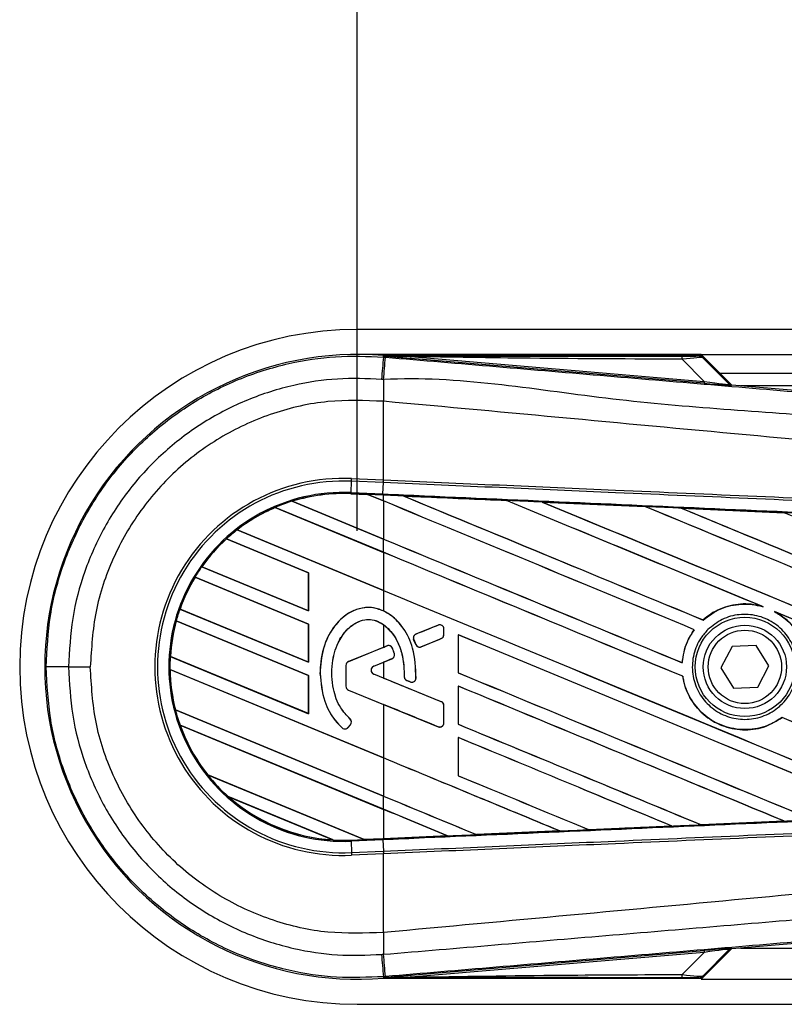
# Model space of a CAD drawing. Header units: millimetres. Extents: x 0 to 420, y 0 to 297.
# Tile 5 of 17: x 56 to 67, y 229 to 243. Entities that reach past the tile are written whole.
import ezdxf

# ---------------------------------------------------------------- set-up
doc = ezdxf.new("R2010")
doc.units = ezdxf.units.MM
doc.layers.add('QUOTE', color=174, linetype='Continuous')
doc.styles.add('SLDTEXTSTYLE3', font='TXT', dxfattribs={"width": 0.75})
doc.dimstyles.new('SLDDIMSTYLE0', dxfattribs={"dimtxt": 3, "dimasz": 3, "dimexe": 0, "dimexo": 0.0625, "dimgap": 0.75, "dimtad": 1, "dimlfac": 5.437476, "dimrnd": 1e-09, "dimzin": 12, "dimdsep": 46, "dimtxsty": 'SLDTEXTSTYLE3', "dimsah": 1, "dimcen": 0.09, "dimadec": 0, "dimazin": 3, "dimtfac": 1, "dimtdec": 3, "dimtofl": 0, "dimtmove": 0, "dimatfit": 3, "dimfxl": 0, "dimfrac": 2, "dimtolj": 1, "dimtzin": 12, "dimarcsym": 0})

# ---------------------------------------------------------------- blocks, each defined once
blk = doc.blocks.new('_D')
at = {"layer": 'QUOTE'}
for p, q in [((61.103, 235.824), (61.103, 255.917)), ((208.23, 235.824), (208.23, 255.917)), ((208.23, 253.917), (61.103, 253.917))]:
    blk.add_line(p, q, dxfattribs=at)
for points in [[(61.103, 253.917), (64.103, 253.417), (64.103, 254.417)], [(208.23, 253.917), (205.23, 254.417), (205.23, 253.417)]]:
    blk.add_solid(points, dxfattribs=at)
at = {"layer": 'QUOTE', "insert": (131.342, 257.785), "char_height": 3, "attachment_point": 1, "style": 'SLDTEXTSTYLE3'}
blk.add_mtext('800', dxfattribs=at)

msp = doc.modelspace()

# ---------------------------------------------------------------- linework, layer by layer
at = {"color": 7, "linetype": 'Continuous', "lineweight": 25}
for p, q in [((208.2301, 238.7893), (61.1031, 238.7893)), ((66.1605, 238.4215), (61.1031, 238.4215)), ((61.4875, 238.3831), (61.4893, 238.4045)), ((61.4875, 238.3831), (61.5173, 238.3805)), ((61.4893, 238.4045), (61.4902, 238.4044)), ((61.4902, 238.4045), (61.4902, 238.4044)), ((61.499, 238.3956), (61.4902, 238.4045)), ((66.1521, 238.4045), (61.4902, 238.4045)), ((61.4991, 238.3947), (61.4902, 238.4044)), ((61.4991, 238.3947), (61.499, 238.3956)), ((61.8904, 238.3896), (61.888, 238.3617)), ((66.2039, 237.9978), (61.888, 238.3617)), ((61.8904, 238.3896), (66.2062, 238.0257)), ((66.6093, 237.9728), (66.1605, 238.4215)), ((66.1605, 238.4215), (203.1726, 238.4215)), ((66.5762, 237.9886), (66.1661, 238.3986)), ((66.1853, 238.3728), (66.5733, 237.9824)), ((66.2062, 238.0257), (65.8829, 238.3511)), ((66.4364, 238.1457), (202.8968, 238.1457)), ((66.2062, 238.0257), (66.2039, 237.9978)), ((66.5733, 237.9824), (66.5762, 237.9886)), ((66.6105, 237.9727), (66.6076, 237.9664)), ((66.6105, 237.9727), (77.5193, 237.0528)), ((81.333, 237.9618), (66.7398, 237.9618)), ((61.4872, 237.7329), (61.487, 237.7329)), ((61.4872, 236.575), (61.4872, 237.7329)), ((61.011, 236.389), (61.0183, 236.5563)), ((61.0183, 236.5563), (61.02, 236.5954)), ((61.4855, 236.5359), (61.0183, 236.5563)), ((61.02, 236.5954), (61.4872, 236.575)), ((61.4792, 236.3685), (61.4865, 236.5359)), ((61.4855, 236.5359), (61.4872, 236.575)), ((61.4865, 236.5359), (61.4855, 236.5359)), ((61.4882, 236.5749), (61.4872, 236.575)), ((61.0103, 236.3729), (61.0102, 236.3713)), ((61.0102, 236.3713), (61.2577, 236.3605)), ((61.0103, 236.3729), (61.011, 236.389)), ((61.0103, 236.3729), (61.2557, 236.3622)), ((61.2558, 236.3622), (61.0103, 236.3729)), ((61.0103, 236.3729), (61.0103, 236.3729)), ((61.011, 236.389), (61.4792, 236.3685)), ((61.4785, 236.3525), (61.2557, 236.3622)), ((61.4872, 236.2663), (61.2557, 236.3622)), ((61.2577, 236.3605), (61.2558, 236.3622)), ((61.2577, 236.3605), (61.4872, 236.2654)), ((61.4872, 236.3521), (61.4785, 236.3525)), ((61.4872, 236.2663), (61.4872, 236.3521)), ((61.7813, 236.3392), (61.7811, 236.3393)), ((61.7813, 236.3392), (61.7878, 236.3373)), ((60.1438, 236.261), (61.4872, 235.7046)), ((60.1439, 236.261), (60.1438, 236.261)), ((60.1473, 236.2604), (60.1439, 236.261)), ((61.4872, 235.7054), (60.1473, 236.2604)), ((61.4872, 236.2654), (61.4872, 235.7054)), ((63.2973, 236.2729), (63.2974, 236.2728)), ((63.2993, 236.2712), (63.2974, 236.2728)), ((63.8237, 236.2498), (65.3393, 236.1831)), ((63.8239, 236.2497), (63.8237, 236.2498)), ((63.8239, 236.2497), (63.8305, 236.2479)), ((65.3393, 236.1831), (65.3395, 236.183)), ((65.3415, 236.1814), (65.3395, 236.183)), ((59.8949, 236.1695), (59.8949, 236.1694)), ((61.4872, 235.5099), (59.8949, 236.1695)), ((59.8949, 236.1694), (59.8959, 236.1681)), ((59.8959, 236.1681), (61.4872, 235.509)), ((65.8681, 236.1598), (67.3819, 236.0929)), ((65.8685, 236.1597), (65.8681, 236.1598)), ((65.8685, 236.1597), (65.875, 236.1578)), ((67.3819, 236.0929), (67.3823, 236.0927)), ((67.3842, 236.0911), (67.3823, 236.0927)), ((59.3348, 235.8397), (61.4872, 234.9481)), ((59.3349, 235.8397), (59.3348, 235.8397)), ((59.3373, 235.8395), (59.3349, 235.8397)), ((61.4872, 234.949), (59.3373, 235.8395)), ((60.3854, 235.2098), (59.1798, 235.7092)), ((59.1798, 235.7092), (59.1808, 235.7079)), ((59.1798, 235.7092), (59.1798, 235.7092)), ((59.1808, 235.7079), (60.3837, 235.2096)), ((61.4872, 235.5099), (61.4872, 235.7046)), ((61.4872, 235.509), (61.4872, 234.949)), ((58.8164, 235.298), (60.3854, 234.6481)), ((58.8165, 235.298), (58.8164, 235.298)), ((58.8184, 235.298), (58.8165, 235.298)), ((60.3837, 234.6496), (58.8184, 235.298)), ((60.3854, 235.2098), (60.3837, 235.2096)), ((60.3837, 235.2096), (60.3837, 234.6496)), ((60.3854, 234.6481), (60.3854, 235.2098)), ((60.3854, 234.4534), (58.7161, 235.1449)), ((58.7161, 235.1449), (58.7161, 235.1448)), ((58.7161, 235.1448), (58.7172, 235.1435)), ((58.7172, 235.1435), (60.3837, 234.4532)), ((61.4872, 234.9481), (61.4872, 234.6472)), ((58.4937, 234.6752), (60.3854, 233.8917)), ((58.4938, 234.6752), (58.4937, 234.6752)), ((58.4955, 234.6754), (58.4938, 234.6752)), ((60.3837, 233.8932), (58.4955, 234.6754)), ((60.3837, 234.6496), (60.3854, 234.6481)), ((67.053, 234.7155), (67.0737, 234.7078)), ((67.2403, 234.6388), (67.2603, 234.6296)), ((60.3854, 233.697), (58.4395, 234.503)), ((58.4395, 234.503), (58.4396, 234.5029)), ((58.4396, 234.5029), (58.4408, 234.5016)), ((58.4408, 234.5016), (60.3837, 233.6968)), ((60.3854, 234.4534), (60.3837, 234.4532)), ((60.3837, 234.4532), (60.3837, 233.8932)), ((60.3854, 233.8917), (60.3854, 234.4534)), ((61.4872, 234.4465), (61.4872, 234.1109)), ((66.19, 234.5137), (66.1891, 234.515)), ((61.9653, 234.3052), (61.965, 234.306)), ((62.2931, 234.439), (61.9653, 234.3052)), ((62.2931, 234.439), (62.2928, 234.4398)), ((62.3764, 234.3831), (62.3772, 234.3831)), ((62.3764, 234.2962), (62.3764, 234.3831)), ((62.3772, 234.2962), (62.3772, 234.3831)), ((66.0584, 234.3714), (66.0605, 234.3714)), ((61.9326, 234.2254), (61.9319, 234.2251)), ((61.9636, 234.1512), (61.9319, 234.2251)), ((61.9326, 234.2254), (61.9644, 234.1515)), ((62.0428, 234.1194), (62.3388, 234.2402)), ((62.3388, 234.2402), (62.3391, 234.2395)), ((62.3764, 234.2962), (62.3772, 234.2962)), ((62.5891, 234.297), (62.5891, 233.7353)), ((62.5907, 234.2955), (62.5891, 234.297)), ((62.5907, 233.7355), (62.5907, 234.2955)), ((61.4872, 234.1109), (60.9739, 233.9013)), ((61.5405, 234.1318), (60.9742, 233.9006)), ((61.5405, 234.1318), (61.5402, 234.1325)), ((61.6192, 234.0988), (61.62, 234.0991)), ((61.6482, 234.0176), (61.649, 234.0178)), ((61.9644, 234.1515), (61.9636, 234.1512)), ((62.0428, 234.1194), (62.0431, 234.1186)), ((66.6158, 234.1234), (66.4506, 233.8104)), ((66.9694, 234.1368), (66.6158, 234.1234)), ((67.1579, 233.8372), (66.9694, 234.1368)), ((58.3537, 233.9776), (58.3521, 233.9774)), ((58.3521, 233.9774), (60.3854, 233.1352)), ((58.3521, 233.9774), (58.3521, 233.9774)), ((60.3837, 233.1368), (58.3537, 233.9776)), ((60.3837, 233.8932), (60.3854, 233.8917)), ((60.9742, 233.9006), (60.9739, 233.9013)), ((61.3457, 233.8348), (61.6133, 233.944)), ((61.346, 233.834), (61.4872, 233.8917)), ((61.4872, 233.8917), (61.4872, 233.6599)), ((61.6133, 233.944), (61.6136, 233.9433)), ((65.8827, 233.8845), (65.8812, 233.886)), ((56.8565, 233.8238), (57.1764, 233.8238)), ((58.3478, 233.7845), (58.3494, 233.783)), ((58.3478, 233.7845), (58.3478, 233.7845)), ((61.4872, 232.4841), (58.3478, 233.7845)), ((58.3494, 233.783), (61.4872, 232.4833)), ((60.5555, 233.7281), (60.5547, 233.7281)), ((60.9358, 233.8446), (60.9358, 233.5381)), ((60.9366, 233.8446), (60.9358, 233.8446)), ((60.9366, 233.8446), (60.9366, 233.5381)), ((61.3457, 233.8348), (61.346, 233.834)), ((62.5891, 233.7353), (62.5907, 233.7355)), ((66.4506, 233.8104), (66.639, 233.5108)), ((66.9927, 233.5242), (67.1579, 233.8372)), ((60.3854, 233.697), (60.3837, 233.6968)), ((60.3837, 233.6968), (60.3837, 233.1368)), ((60.3854, 233.1352), (60.3854, 233.697)), ((61.3457, 233.7169), (61.346, 233.7176)), ((62.3388, 233.3114), (61.3457, 233.7169)), ((61.4872, 233.6599), (61.346, 233.7176)), ((61.7931, 233.6813), (61.7923, 233.6813)), ((61.8302, 233.6256), (61.8299, 233.6248)), ((61.8302, 233.6256), (61.8825, 233.6037)), ((61.8825, 233.6037), (61.8822, 233.6029)), ((61.9663, 233.656), (61.9671, 233.6559)), ((65.8896, 233.6849), (65.8912, 233.6851)), ((60.9366, 233.5381), (60.9358, 233.5381)), ((60.9742, 233.4821), (60.9739, 233.4814)), ((60.9739, 233.4814), (61.4872, 233.2718)), ((60.9742, 233.4821), (62.2931, 232.9436)), ((62.5891, 233.5406), (62.5891, 232.9789)), ((62.5907, 233.5391), (62.5891, 233.5406)), ((62.5907, 232.9791), (62.5907, 233.5391)), ((66.639, 233.5108), (66.9927, 233.5242)), ((62.3388, 233.3114), (62.3391, 233.3121)), ((58.4291, 233.19), (58.4275, 233.1898)), ((58.4275, 233.1898), (61.4872, 231.9224)), ((58.4275, 233.1898), (58.4275, 233.1898)), ((61.4872, 231.9233), (58.4291, 233.19)), ((61.4872, 233.2718), (61.4872, 232.4841)), ((62.3764, 232.9996), (62.3764, 233.2554)), ((62.3764, 233.2554), (62.3772, 233.2554)), ((62.3772, 232.9996), (62.3772, 233.2554)), ((60.3837, 233.1368), (60.3854, 233.1352)), ((60.9959, 233.0573), (60.9964, 233.058)), ((62.3764, 232.9996), (62.3772, 232.9996)), ((67.3523, 233.0795), (67.3533, 233.0782)), ((58.4957, 232.9668), (58.4981, 232.965)), ((58.4957, 232.9668), (58.4957, 232.9668)), ((61.4872, 231.7277), (58.4957, 232.9668)), ((58.4981, 232.965), (61.4872, 231.7268)), ((60.8829, 232.9262), (60.8824, 232.9256)), ((60.9692, 232.9329), (61.0026, 232.973)), ((60.9692, 232.9329), (60.9698, 232.9324)), ((60.9698, 232.9324), (61.0032, 232.9725)), ((61.0026, 232.973), (61.0032, 232.9725)), ((62.2931, 232.9436), (62.2928, 232.9429)), ((62.5891, 232.9789), (62.5907, 232.9791)), ((62.5891, 232.7841), (62.5891, 232.2224)), ((62.5907, 232.7826), (62.5891, 232.7841)), ((62.5907, 232.2226), (62.5907, 232.7826)), ((61.4872, 232.4833), (61.4872, 231.9233)), ((58.9006, 232.2374), (61.2043, 231.2832)), ((58.9007, 232.2374), (58.9006, 232.2374)), ((58.9027, 232.2374), (58.9007, 232.2374)), ((61.2026, 231.2847), (58.9027, 232.2374)), ((62.5891, 232.2224), (62.5907, 232.2226)), ((60.75, 231.2766), (59.2032, 231.9173)), ((59.2032, 231.9173), (59.2034, 231.9173)), ((59.2034, 231.9173), (59.2096, 231.9138)), ((59.2096, 231.9138), (60.743, 231.2787)), ((61.4872, 231.7277), (61.4872, 231.9224)), ((61.4872, 231.7268), (61.4872, 231.2971)), ((67.381, 231.5547), (66.1593, 231.5007)), ((67.3754, 231.5561), (67.3806, 231.5548)), ((67.3806, 231.5548), (67.381, 231.5547)), ((62.8561, 231.3554), (64.0818, 231.4092)), ((64.082, 231.4092), (62.8562, 231.3554)), ((64.0765, 231.4106), (64.0818, 231.4092)), ((64.0818, 231.4092), (64.082, 231.4092)), ((64.5078, 231.428), (64.5062, 231.4295)), ((64.5079, 231.4279), (64.5078, 231.428)), ((65.732, 231.4818), (64.5079, 231.4279)), ((65.7264, 231.4832), (65.7317, 231.4819)), ((65.7317, 231.4819), (65.732, 231.4818)), ((66.1591, 231.5008), (66.1576, 231.5023)), ((66.1593, 231.5007), (66.1591, 231.5008)), ((60.743, 231.2787), (60.7499, 231.2767)), ((60.7499, 231.2767), (60.75, 231.2766)), ((61.0103, 231.2747), (61.2043, 231.2832)), ((61.0103, 231.2747), (61.011, 231.2586)), ((61.4792, 231.2791), (61.011, 231.2586)), ((61.011, 231.2586), (61.0183, 231.0913)), ((61.2026, 231.2847), (61.4872, 231.2971)), ((61.2042, 231.2832), (61.2026, 231.2847)), ((61.2042, 231.2832), (61.4785, 231.2952)), ((61.4785, 231.2951), (61.2043, 231.2832)), ((61.4872, 231.2955), (61.4785, 231.2951)), ((61.4785, 231.2952), (61.4785, 231.2951)), ((61.4792, 231.2791), (61.4865, 231.1117)), ((62.431, 231.3368), (61.4872, 231.2955)), ((62.4255, 231.3382), (62.4308, 231.3368)), ((62.4308, 231.3368), (62.431, 231.3368)), ((62.8561, 231.3554), (62.8546, 231.3569)), ((62.8562, 231.3554), (62.8561, 231.3554)), ((61.0183, 231.0913), (61.4855, 231.1117)), ((61.4855, 231.1117), (61.4865, 231.1117)), ((61.4855, 231.1117), (61.4872, 231.0727)), ((61.0183, 231.0913), (61.02, 231.0523)), ((61.4872, 231.0727), (61.02, 231.0523)), ((61.4872, 231.0727), (61.4882, 231.0727)), ((61.4872, 229.9148), (61.4872, 231.0727)), ((77.5193, 230.5948), (66.6105, 229.675)), ((61.4872, 229.9148), (61.487, 229.9147)), ((66.1605, 229.2261), (66.6093, 229.6748)), ((66.5733, 229.6653), (66.1853, 229.2748)), ((66.5762, 229.659), (66.5733, 229.6653)), ((66.6076, 229.6812), (66.6105, 229.675)), ((66.7398, 229.6859), (81.333, 229.6859)), ((61.888, 229.2859), (66.2039, 229.6498)), ((66.2062, 229.6219), (61.8904, 229.258)), ((65.8829, 229.2965), (66.2062, 229.6219)), ((66.1661, 229.249), (66.5762, 229.659)), ((66.2039, 229.6498), (66.2062, 229.6219)), ((61.5173, 229.2671), (61.4875, 229.2646)), ((61.4875, 229.2646), (61.4893, 229.2431)), ((61.4902, 229.2432), (61.4893, 229.2431)), ((61.4902, 229.2432), (61.4991, 229.2529)), ((61.499, 229.252), (61.4902, 229.2431)), ((61.4902, 229.2432), (61.4902, 229.2431)), ((61.4902, 229.2431), (66.1521, 229.2431)), ((61.499, 229.252), (61.4991, 229.2529)), ((61.888, 229.2859), (61.8904, 229.258)), ((66.1605, 229.2261), (203.1726, 229.2261)), ((61.1031, 228.8583), (208.2301, 228.8583))]:
    msp.add_line(p, q, dxfattribs=at)
at = {"color": 7, "linetype": 'Continuous', "lineweight": 25, "flags": 128}
for points in [[(61.8904, 238.3896), (61.6712, 238.393), (61.499, 238.3956)], [(61.4785, 236.3525), (61.4785, 236.3529), (61.4785, 236.3539), (61.4786, 236.3553), (61.4787, 236.3571), (61.4788, 236.3594), (61.4789, 236.362), (61.479, 236.3651), (61.4792, 236.3685)], [(61.499, 229.252), (61.7182, 229.2554), (61.8904, 229.258)]]:
    msp.add_lwpolyline(points, dxfattribs=at)
at = {"color": 7, "linetype": 'Continuous', "lineweight": 25}
for radius in [0.7313, 0.613, 0.5395]:
    msp.add_circle((66.8042, 233.8238), radius, dxfattribs=at)
for centre, radius, start, end in [((61.1031, 233.8238), 4.9655, 90, 270), ((61.1031, 233.8238), 4.5969, 85.18028, 274.81972), ((534.699, 198.2272), 474.9123, 175.149606, 175.189291), ((-98.001, 251.5757), 160.0632, 355.15357, 355.271316), ((65.6868, 238.3587), 0.1963, 357.77119, 11.51783), ((114.5879, 237.4091), 53.102, 179.30553, 179.65067), ((66.6123, 238.0214), 0.0552, 225.00164, 265.17864), ((60.899, 233.8238), 2.7742, 87.5, 272.5), ((60.899, 233.8238), 2.7351, 87.5, 272.5), ((60.899, 233.8238), 2.5676, 87.5, 272.5), ((60.899, 233.8238), 2.5515, 87.5, 107.21651), ((60.899, 233.8238), 2.5515, 87.5, 107.2149), ((60.899, 233.8238), 2.5499, 87.5, 107.14432), ((60.899, 233.8238), 2.5515, 107.21651, 113.17547), ((60.899, 233.8238), 2.5515, 113.17547, 127.80908), ((60.899, 233.8238), 2.5515, 113.17491, 127.80821), ((60.899, 233.8238), 2.5499, 113.16504, 127.76752), ((60.899, 233.8238), 2.5515, 127.80908, 132.36028), ((60.899, 233.8238), 2.5515, 132.36028, 144.70717), ((60.899, 233.8238), 2.5515, 132.36013, 144.70666), ((60.899, 233.8238), 2.5499, 132.36308, 144.68039), ((60.899, 233.8238), 2.5515, 144.70717, 148.81902), ((60.899, 233.8238), 2.5515, 148.81902, 160.50758), ((60.899, 233.8238), 2.5515, 148.81915, 160.50735), ((60.899, 233.8238), 2.5499, 148.83169, 160.49144), ((60.899, 233.8238), 2.5515, 160.50758, 164.56307), ((60.899, 233.8238), 2.5515, 164.56307, 176.54814), ((60.899, 233.8238), 2.5515, 164.56347, 176.54818), ((60.899, 233.8238), 2.5499, 164.58576, 176.54166), ((61.9882, 234.2492), 0.0605, 112.20926, 203.24584), ((62.3159, 234.3831), 0.0605, 0, 112.20926), ((62.3159, 234.2962), 0.0605, 292.20927, 0), ((61.5633, 234.0758), 0.0605, 22.3787, 112.20929), ((61.5904, 234), 0.0605, 292.20926, 16.93498), ((62.0199, 234.1753), 0.0605, 203.24584, 292.20927), ((60.899, 233.8238), 2.5515, 176.54814, 180.8818), ((60.997, 233.8446), 0.0613, 112.20929, 180), ((60.997, 233.8446), 0.0605, 112.20929, 180), ((56.7887, -34.2383), 268.0622, 89.985518, 90.05581), ((60.899, 233.8238), 2.5515, 180.8818, 194.38831), ((60.899, 233.8238), 2.5515, 180.88252, 194.38869), ((60.899, 233.8238), 2.5499, 180.91722, 194.39314), ((61.3697, 233.7758), 0.0637, 112.20926, 247.79071), ((61.3697, 233.7758), 0.0629, 112.20926, 247.79071), ((61.8536, 233.6814), 0.0605, 180.035, 247.29049), ((61.9059, 233.6595), 0.0605, 247.29049, 356.67135), ((60.997, 233.5381), 0.0613, 180, 247.79071), ((60.997, 233.5381), 0.0605, 180, 247.79071), ((62.3159, 233.2554), 0.0605, 0, 67.79071), ((60.899, 233.8238), 2.5515, 194.38831, 199.62504), ((60.9562, 233.0117), 0.0605, 320.16689, 48.97709), ((60.9562, 233.0117), 0.0613, 320.16689, 48.97709), ((62.3159, 232.9996), 0.0605, 247.79071, 0), ((60.899, 233.8238), 2.5515, 199.62504, 218.44471), ((60.899, 233.8238), 2.5515, 199.6263, 218.44589), ((60.899, 233.8238), 2.5499, 199.68237, 218.47326), ((60.9227, 232.9717), 0.0613, 228.8059, 320.16689), ((60.9227, 232.9717), 0.0605, 228.8059, 320.16689), ((60.899, 233.8238), 2.5515, 218.44471, 228.34691), ((60.899, 233.8238), 2.5515, 228.34691, 266.65309), ((60.899, 233.8238), 2.5515, 228.35056, 266.64944), ((60.899, 233.8238), 2.5499, 228.50755, 266.49245), ((60.899, 233.8238), 2.5515, 266.65309, 272.5), ((114.5879, 230.2385), 53.102, 180.34933, 180.69448), ((66.6123, 229.6262), 0.0552, 94.82136, 134.99836), ((534.699, 269.4204), 474.9123, 184.810709, 184.850394), ((-116.6111, 214.5024), 178.7393, 4.738282, 4.843724), ((65.6868, 229.2889), 0.1963, 348.48217, 2.22881)]:
    msp.add_arc(centre, radius, start, end, dxfattribs=at)
for centre, major_axis, ratio, start_param, end_param in [((65.7305, 238.4007), (0.3898, -0.0009), 0.0065928, 5.1035854, 6.2804722), ((65.7305, 238.3087), (0.4554, 0.0632), 0.0487304, 0.0458928, 1.2227796), ((65.9551, 238.0231), (0.6526, -0.0567), 0.0060141, 5.1041157, 6.2810026), ((65.9597, 238.078), (0.6137, -0.096), 0.0239119, 5.1295592, 6.306446), ((66.6152, 238.0276), (0.0232, 0.05), 0.9999568, 2.7909675, 3.4922178), ((61.1067, 236.4239), (0.149, -0.0617), 0.0029846, 0.0092528, 0.0351255), ((61.4872, 237.9512), (157.756, -65.3497), 0.0080625, 4.7175918, 4.7455439), ((61.4872, 233.5958), (157.6649, -6.8859), 0.0174384, 1.5600642, 1.5696511), ((61.4872, 237.9512), (157.6641, -65.3116), 0.0080625, 4.7176356, 4.7455551), ((61.4872, 234.7762), (157.756, -65.3497), 0.0080625, 1.5451428, 1.5741362), ((61.4872, 234.7762), (157.6641, -65.3116), 0.0080625, 1.5451387, 1.5741362), ((61.4872, 235.5326), (157.756, -65.3497), 0.0080625, 1.538717, 1.5626622), ((61.4872, 235.5326), (157.6641, -65.3116), 0.0080625, 1.5388271, 1.5626424), ((61.4872, 238.7076), (157.756, -65.3497), 0.0080625, 4.73054, 4.7977625), ((61.4872, 238.7076), (157.6641, -65.3116), 0.0080625, 4.7305916, 4.797783), ((61.4872, 233.5958), (157.6649, -6.8859), 0.0174384, 1.5471095, 1.5566952), ((61.4872, 236.289), (157.756, -65.3497), 0.0080625, 1.4844685, 1.5497155), ((61.4872, 236.289), (157.6641, -65.3116), 0.0080625, 1.4844738, 1.5496877), ((61.4872, 239.464), (157.756, -65.3497), 0.0080625, 4.7435023, 4.8082676), ((61.4872, 239.464), (157.6641, -65.3116), 0.0080625, 4.7435622, 4.8082852), ((61.4872, 233.5958), (157.6649, -6.8859), 0.0174384, 1.534147, 1.5437245), ((61.4872, 237.0455), (157.756, -65.3497), 0.0080625, 1.4920007, 1.5367618), ((61.4872, 237.1947), (157.6641, -65.3116), 0.0080625, 4.7157288, 4.7436017), ((61.4872, 237.1947), (157.756, -65.3497), 0.0080625, 4.7157288, 4.743595), ((61.4872, 234.0197), (157.756, -65.3497), 0.0080625, 1.5462162, 1.5741362), ((61.4872, 234.0197), (157.6641, -65.3116), 0.0080625, 1.54621, 1.5741362), ((61.4872, 236.4383), (157.6641, -65.3116), 0.0080625, 4.7157288, 4.7663143), ((61.4872, 236.4383), (157.756, -65.3497), 0.0080625, 4.7157288, 4.7662988), ((61.4872, 235.5326), (157.756, -65.3497), 0.0080625, 1.4949342, 1.5376601), ((61.4872, 235.5326), (157.6641, -65.3116), 0.0080625, 1.4949375, 1.5375119), ((61.4872, 235.5979), (157.7561, 64.4137), 0.0080793, 4.7121189, 4.7141966), ((61.4872, 232.4046), (157.7561, 64.4137), 0.0080793, 1.5620973, 1.5639738), ((61.4872, 233.2633), (157.756, -65.3497), 0.0080625, 1.5263102, 1.5671512), ((61.4872, 233.2633), (157.6641, -65.3116), 0.0080625, 1.5263198, 1.5671374), ((61.4872, 235.5979), (157.7561, 64.4138), 0.0080793, 4.7090901, 4.7094257), ((61.4872, 232.4046), (157.7561, 64.4137), 0.0080793, 1.5666964, 1.5674975), ((61.4872, 235.6819), (157.756, -65.3497), 0.0080625, 4.7227138, 4.7558224), ((61.4872, 235.6819), (157.6641, -65.3116), 0.0080625, 4.7227276, 4.7558335), ((61.4872, 235.147), (157.7561, -64.4138), 0.0080793, 4.7156879, 4.721088), ((61.4872, 232.2758), (157.756, -66.0266), 0.0080502, 1.5716616, 1.5719933), ((61.4872, 232.5069), (157.756, -65.3497), 0.0080625, 1.5367672, 1.5671512), ((61.4872, 232.5069), (157.6641, -65.3116), 0.0080625, 1.5367814, 1.5671374), ((61.4872, 231.7847), (157.7561, -64.4138), 0.0080793, 1.5689888, 1.5740952), ((61.4872, 234.0197), (157.756, -65.3497), 0.0080625, 1.5158534, 1.5369497), ((61.4872, 234.0197), (157.6641, -65.3116), 0.0080625, 1.5158593, 1.5369218), ((61.4872, 234.9254), (157.756, -65.3497), 0.0080625, 4.7227138, 4.7453492), ((61.4872, 234.9254), (157.6641, -65.3116), 0.0080625, 4.7227276, 4.7453552), ((61.4872, 231.7504), (157.756, -65.3497), 0.0080625, 1.5472259, 1.5671512), ((61.4872, 231.7504), (157.6641, -65.3116), 0.0080625, 1.5472453, 1.5671374), ((61.4872, 230.994), (157.756, -65.3497), 0.0080625, 1.5576876, 1.5741362), ((61.4872, 230.994), (157.6641, -65.3116), 0.0080625, 1.5577128, 1.5741362), ((61.4872, 234.169), (157.756, -65.3497), 0.0080625, 4.7227138, 4.7348779), ((61.4872, 234.169), (157.6641, -65.3116), 0.0080625, 4.7227276, 4.7348783), ((61.4872, 233.4126), (157.6641, -65.3116), 0.0080625, 4.7157288, 4.7244015), ((61.4872, 233.4126), (157.756, -65.3497), 0.0080625, 4.7157288, 4.724407), ((61.4872, 230.2376), (157.756, -65.3497), 0.0080625, 1.5681537, 1.5741362), ((61.4872, 230.2376), (157.6641, -65.3116), 0.0080625, 1.5681848, 1.5741362), ((61.4872, 234.0518), (157.6649, 6.8859), 0.0174384, 4.7412538, 4.7489822), ((61.4872, 234.0518), (157.6649, 6.8859), 0.0174384, 4.7203001, 4.7280508), ((61.4872, 234.0518), (157.6649, 6.8859), 0.0174384, 4.7307768, 4.7385182), ((61.3248, 231.2333), (0.1206, -0.05), 0.0036879, 3.1511368, 3.1770094), ((61.4872, 234.0518), (157.6649, 6.8859), 0.0174384, 4.7116274, 4.7175787), ((65.9551, 229.6246), (0.6526, 0.0567), 0.0060141, 0.0021827, 1.1790696), ((65.9597, 229.5696), (0.6137, 0.096), 0.0239119, 6.2599246, 7.4368114), ((66.6152, 229.62), (-0.0232, 0.05), 0.9999568, 5.9325602, 6.6338104), ((65.7305, 229.247), (0.3898, 0.0009), 0.0065928, 0.0027131, 1.1795999), ((65.7305, 229.3389), (0.4554, -0.0632), 0.0487304, 5.0604057, 6.2372925)]:
    msp.add_ellipse(centre, major_axis=major_axis, ratio=ratio, start_param=start_param, end_param=end_param, dxfattribs=at)
for points, knots in [([(56.5276, 233.8237), (56.5398, 234.0773), (56.5646, 234.5918), (56.7641, 235.3384), (57.0797, 236.0488), (57.5087, 236.6898), (58.0434, 237.2549), (58.6598, 237.7179), (59.3516, 238.0747), (60.0642, 238.2987), (60.7857, 238.4108), (61.2517, 238.3924), (61.4875, 238.3831)], [0, 0, 0, 0, 0.100465, 0.2038434, 0.3043094, 0.4076889, 0.5081552, 0.611535, 0.7120023, 0.8153833, 0.9066108, 1, 1, 1, 1]), ([(61.499, 238.3956), (62.3163, 238.3961), (63.7758, 238.397), (65.2365, 238.3976), (65.8791, 238.3979)], [0, 0, 0, 0, 0.5600269, 1, 1, 1, 1]), ([(61.888, 238.3617), (61.8504, 238.3649), (61.7391, 238.3743), (61.6082, 238.3853), (61.5174, 238.3931), (61.4991, 238.3947)], [0, 0, 0, 0, 0.2892673, 0.8568296, 1, 1, 1, 1]), ([(61.5173, 238.3805), (62.6043, 238.289), (64.7782, 238.1058), (68.038, 237.8318), (72.2844, 237.4756), (75.4362, 237.2124), (77.5049, 237.0396)], [0, 0, 0, 0, 0.2036202, 0.4072406, 0.6109477, 1, 1, 1, 1]), ([(65.8829, 238.3511), (65.1377, 238.3542), (63.807, 238.3598), (62.476, 238.3805), (61.8904, 238.3896)], [0, 0, 0, 0, 0.5599741, 1, 1, 1, 1]), ([(66.1203, 238.3998), (66.1231, 238.4006), (66.1281, 238.4022), (66.1447, 238.4038), (66.1521, 238.4045)], [0, 0, 0, 0, 0.5593923, 1, 1, 1, 1]), ([(66.1853, 238.3728), (66.1745, 238.3814), (66.1553, 238.3966), (66.131, 238.3988), (66.1203, 238.3998)], [0, 0, 0, 0, 0.56, 1, 1, 1, 1]), ([(66.1661, 238.3986), (66.1649, 238.3997), (66.1619, 238.4023), (66.1569, 238.4042), (66.1534, 238.4044), (66.1521, 238.4045)], [0, 0, 0, 0, 0.3193957, 0.7481913, 1, 1, 1, 1]), ([(66.1661, 238.3986), (66.1721, 238.3915), (66.1826, 238.3787), (66.1845, 238.3746), (66.1853, 238.3728)], [0, 0, 0, 0, 0.56058603, 1, 1, 1, 1]), ([(61.4598, 238.0553), (61.2436, 238.0638), (60.8112, 238.0808), (60.1446, 237.9786), (59.4811, 237.7697), (58.841, 237.442), (58.2665, 237.01), (57.771, 236.4893), (57.3714, 235.8914), (57.078, 235.2361), (56.8921, 234.5399), (56.8684, 234.0625), (56.8565, 233.8238)], [0, 0, 0, 0, 0.0923036, 0.1846071, 0.2865385, 0.3884688, 0.490398, 0.5923288, 0.694247, 0.7961664, 0.8980845, 1, 1, 1, 1]), ([(77.5067, 236.7094), (75.4357, 236.8786), (72.2793, 237.1366), (68.026, 237.5205), (64.7573, 237.7093), (62.5816, 238.1077), (61.4899, 238.0528), (61.4899, 238.0528)], [0, 0, 0, 0, 0.38876695, 0.59252789, 0.79628932, 0.99999932, 1, 1, 1, 1]), ([(61.4899, 238.0528), (61.4899, 238.0528), (61.4798, 238.0536), (61.4698, 238.0544), (61.4598, 238.0553)], [0, 0, 0, 0, 0.0003655, 1, 1, 1, 1]), ([(61.487, 237.7329), (61.2139, 237.7426), (60.667, 237.7622), (59.8614, 237.5795), (59.1125, 237.2402), (58.4466, 236.7565), (57.8982, 236.1416), (57.489, 235.4283), (57.2245, 234.6442), (57.1924, 234.0971), (57.1764, 233.8238)], [0, 0, 0, 0, 0.1248804, 0.2501396, 0.3746494, 0.4998125, 0.6247642, 0.7495577, 0.8749238, 1, 1, 1, 1]), ([(77.5053, 236.1602), (77.4436, 236.1701), (77.0623, 236.2313), (75.3894, 236.4016), (71.9524, 236.7565), (66.9935, 237.2236), (63.3234, 237.563), (61.4872, 237.7329)], [0, 0, 0, 0, 0.0117013, 0.0722088, 0.3141935, 0.6568871, 1, 1, 1, 1]), ([(77.4962, 235.8376), (76.9281, 235.8624), (75.6708, 235.9173), (73.7209, 236.0023), (71.6472, 236.0927), (70.0903, 236.1606), (68.5333, 236.2286), (66.9763, 236.2965), (64.4545, 236.4065), (62.6242, 236.4863), (61.4865, 236.5359)], [0, 0, 0, 0, 0.1067875, 0.2363437, 0.3660007, 0.4956801, 0.5280685, 0.6576247, 0.7871808, 1, 1, 1, 1]), ([(61.4882, 236.5749), (62.626, 236.5253), (64.4565, 236.4455), (66.9786, 236.3355), (68.5357, 236.2676), (70.0929, 236.1997), (71.65, 236.1318), (73.7239, 236.0414), (75.6739, 235.9563), (76.9314, 235.9015), (77.4995, 235.8767)], [0, 0, 0, 0, 0.21281925, 0.34237541, 0.47193157, 0.50431996, 0.63399938, 0.76365637, 0.89321253, 1, 1, 1, 1]), ([(61.4792, 236.3685), (61.6827, 236.3596), (62.7003, 236.3152), (64.5319, 236.2349), (66.9732, 236.1271), (69.4131, 236.0187), (71.4447, 235.9279), (73.4747, 235.8368), (75.3552, 235.752), (76.8276, 235.6852), (77.4899, 235.6551)], [0, 0, 0, 0, 0.03806357, 0.19032226, 0.34258095, 0.49483966, 0.64709839, 0.72322599, 0.87548473, 1, 1, 1, 1]), ([(61.7811, 236.3393), (61.7536, 236.3405), (61.6556, 236.3447), (61.5577, 236.349), (61.4872, 236.3521)], [0, 0, 0, 0, 0.2806447, 1, 1, 1, 1]), ([(61.7811, 236.3393), (61.8669, 236.3355), (62.3723, 236.3134), (62.8776, 236.2913), (63.2973, 236.2729)], [0, 0, 0, 0, 0.1696977, 1, 1, 1, 1]), ([(63.2974, 236.2728), (62.8945, 236.2905), (62.3892, 236.3126), (61.8838, 236.3347), (61.7813, 236.3392)], [0, 0, 0, 0, 0.7971164, 1, 1, 1, 1]), ([(63.8237, 236.2498), (63.7962, 236.251), (63.6587, 236.257), (63.4832, 236.2647), (63.3352, 236.2712), (63.2973, 236.2729)], [0, 0, 0, 0, 0.1567286, 0.7836435, 1, 1, 1, 1]), ([(65.3395, 236.183), (65.0698, 236.1949), (64.5646, 236.2172), (64.0594, 236.2394), (63.8239, 236.2497)], [0, 0, 0, 0, 0.5339744, 1, 1, 1, 1]), ([(65.8681, 236.1598), (65.8406, 236.161), (65.7031, 236.1671), (65.5268, 236.1749), (65.3781, 236.1814), (65.3393, 236.1831)], [0, 0, 0, 0, 0.1560477, 0.7802389, 1, 1, 1, 1]), ([(67.3823, 236.0927), (67.2452, 236.0988), (66.7406, 236.1211), (66.236, 236.1434), (65.8685, 236.1597)], [0, 0, 0, 0, 0.2718129, 1, 1, 1, 1]), ([(67.9143, 236.0693), (67.8868, 236.0706), (67.7493, 236.0766), (67.5719, 236.0845), (67.4219, 236.0911), (67.3819, 236.0929)], [0, 0, 0, 0, 0.1549567, 0.7747838, 1, 1, 1, 1]), ([(67.053, 234.7155), (67.0016, 234.727), (66.8487, 234.7613), (66.5838, 234.7395), (66.3433, 234.6401), (66.2258, 234.5448), (66.1891, 234.515)], [0, 0, 0, 0, 0.1712904, 0.5087548, 0.8462025, 1, 1, 1, 1]), ([(66.19, 234.5137), (66.2741, 234.575), (66.4425, 234.6978), (66.7542, 234.7631), (66.9673, 234.7397), (67.07, 234.7089), (67.0737, 234.7078)], [0, 0, 0, 0, 0.3283471, 0.658119, 0.9880092, 1, 1, 1, 1]), ([(61.4872, 234.6472), (61.4291, 234.6682), (61.3153, 234.7093), (61.1332, 234.6889), (60.9633, 234.6157), (60.7882, 234.4682), (60.6271, 234.2114), (60.5604, 233.9408), (60.5558, 233.7692), (60.5547, 233.7281)], [0, 0, 0, 0, 0.1181192, 0.2313231, 0.3438681, 0.4724961, 0.6678894, 0.9204553, 1, 1, 1, 1]), ([(61.9663, 233.656), (61.9611, 233.8067), (61.9523, 234.0663), (61.8025, 234.3842), (61.6222, 234.5764), (61.4366, 234.6789), (61.2571, 234.7063), (61.0846, 234.6734), (60.9035, 234.5763), (60.7234, 234.385), (60.5824, 234.0881), (60.5647, 233.8519), (60.5555, 233.7281)], [0, 0, 0, 0, 0.1653636, 0.2847889, 0.379918, 0.4532243, 0.5152242, 0.5771012, 0.6445431, 0.7395039, 0.8633961, 1, 1, 1, 1]), ([(61.9671, 233.6559), (61.962, 233.8068), (61.9533, 234.0669), (61.8029, 234.3834), (61.6394, 234.5631), (61.5255, 234.626), (61.4872, 234.6472)], [0, 0, 0, 0, 0.38585885, 0.66493358, 0.88714782, 1, 1, 1, 1]), ([(66.2603, 234.3728), (66.3281, 234.4278), (66.4636, 234.5379), (66.7216, 234.6059), (66.9845, 234.5902), (67.2283, 234.4868), (67.4238, 234.3089), (67.5495, 234.0762), (67.5909, 233.8152), (67.5437, 233.5552), (67.4132, 233.3255), (67.214, 233.1519), (66.9686, 233.054), (66.7044, 233.0428), (66.4514, 233.1198), (66.2381, 233.2763), (66.0888, 233.4944), (66.0199, 233.7498), (66.0402, 234.0126), (66.1305, 234.2271), (66.2243, 234.3323), (66.2603, 234.3728)], [0, 0, 0, 0, 0.0537008, 0.107401, 0.161118, 0.214849, 0.268575, 0.3222758, 0.3759418, 0.429583, 0.4832243, 0.5368906, 0.5905915, 0.6443177, 0.6980486, 0.7517655, 0.8054595, 0.8591318, 0.9127903, 0.9664454, 1, 1, 1, 1]), ([(67.2403, 234.6388), (67.2942, 234.6056), (67.4366, 234.518), (67.6127, 234.305), (67.708, 234.0675), (67.7229, 233.9209), (67.7273, 233.8775)], [0, 0, 0, 0, 0.2012869, 0.5312186, 0.8609815, 1, 1, 1, 1]), ([(67.7289, 233.8777), (67.7273, 233.897), (67.7178, 234.0196), (67.6498, 234.2403), (67.4808, 234.4816), (67.3273, 234.5846), (67.2603, 234.6296)], [0, 0, 0, 0, 0.0633447, 0.4007335, 0.7381907, 1, 1, 1, 1]), ([(60.9959, 233.0573), (60.9469, 233.1101), (60.8302, 233.2358), (60.7306, 233.5239), (60.7183, 233.857), (60.7968, 234.1587), (60.93, 234.3615), (61.0719, 234.4741), (61.2045, 234.5231), (61.324, 234.5238), (61.4354, 234.4845), (61.5704, 234.3914), (61.6956, 234.2171), (61.7839, 233.9638), (61.7899, 233.7805), (61.7931, 233.6813)], [0, 0, 0, 0, 0.0744353, 0.177241, 0.3086024, 0.4174643, 0.4963546, 0.5570675, 0.6030224, 0.6410452, 0.6789529, 0.7243011, 0.8099663, 0.8972232, 1, 1, 1, 1]), ([(60.9964, 233.058), (60.9474, 233.1107), (60.8309, 233.2362), (60.7314, 233.5241), (60.7191, 233.8569), (60.7975, 234.1583), (60.9306, 234.3609), (61.0722, 234.4733), (61.2046, 234.5223), (61.3236, 234.5229), (61.4164, 234.491), (61.4672, 234.4591), (61.4872, 234.4465)], [0, 0, 0, 0, 0.1057973, 0.2519537, 0.4387447, 0.5935245, 0.7056507, 0.7919163, 0.8571803, 0.9111569, 0.9649703, 1, 1, 1, 1]), ([(61.4872, 234.4465), (61.5263, 234.4116), (61.6322, 234.3169), (61.7597, 234.0815), (61.7904, 233.8478), (61.792, 233.7053), (61.7923, 233.6813)], [0, 0, 0, 0, 0.1837852, 0.4983769, 0.9154383, 1, 1, 1, 1]), ([(62.3772, 234.3831), (62.3766, 234.3899), (62.3752, 234.4037), (62.3647, 234.422), (62.3491, 234.436), (62.3297, 234.4439), (62.31, 234.4453), (62.2981, 234.4415), (62.2928, 234.4398)], [0, 0, 0, 0, 0.1719146, 0.3441327, 0.5163521, 0.6885744, 0.8607991, 1, 1, 1, 1]), ([(61.965, 234.306), (61.959, 234.3028), (61.9469, 234.2964), (61.9338, 234.2799), (61.9268, 234.2603), (61.9263, 234.2411), (61.9302, 234.2298), (61.9319, 234.2251)], [0, 0, 0, 0, 0.2084961, 0.420751, 0.6330051, 0.8452581, 1, 1, 1, 1]), ([(66.0584, 234.3714), (66.0273, 234.3236), (65.9395, 234.1889), (65.8918, 234.016), (65.8823, 233.8994), (65.8812, 233.886)], [0, 0, 0, 0, 0.3272237, 0.9225469, 1, 1, 1, 1]), ([(65.8827, 233.8845), (65.8985, 233.9877), (65.9253, 234.1628), (66.0211, 234.3107), (66.0605, 234.3714)], [0, 0, 0, 0, 0.58942687, 1, 1, 1, 1]), ([(62.3391, 234.2395), (62.3451, 234.2426), (62.3573, 234.249), (62.3702, 234.2655), (62.3765, 234.2821), (62.377, 234.2926), (62.3772, 234.2962)], [0, 0, 0, 0, 0.2798496, 0.5648212, 0.8497894, 1, 1, 1, 1]), ([(61.62, 234.0991), (61.6168, 234.1051), (61.6104, 234.1172), (61.5938, 234.1302), (61.5742, 234.1372), (61.5554, 234.1376), (61.5445, 234.1339), (61.5402, 234.1325)], [0, 0, 0, 0, 0.2112772, 0.4263684, 0.6414599, 0.8565516, 1, 1, 1, 1]), ([(61.6136, 233.9433), (61.6196, 233.9464), (61.6317, 233.9528), (61.6447, 233.9693), (61.6518, 233.9889), (61.6521, 234.0058), (61.6497, 234.0152), (61.649, 234.0178)], [0, 0, 0, 0, 0.2240403, 0.4520934, 0.6801462, 0.9081986, 1, 1, 1, 1]), ([(61.6482, 234.0176), (61.6461, 234.0245), (61.6418, 234.0384), (61.6324, 234.0656), (61.6245, 234.0855), (61.6192, 234.0988)], [0, 0, 0, 0, 0.25229737, 0.50459435, 1, 1, 1, 1]), ([(61.649, 234.0178), (61.6469, 234.0248), (61.6425, 234.0386), (61.6332, 234.0658), (61.6252, 234.0858), (61.62, 234.0991)], [0, 0, 0, 0, 0.2520744, 0.5041484, 1, 1, 1, 1]), ([(61.9636, 234.1512), (61.9669, 234.1452), (61.9735, 234.1332), (61.9902, 234.1205), (62.01, 234.1137), (62.0284, 234.1137), (62.039, 234.1172), (62.0431, 234.1186)], [0, 0, 0, 0, 0.2131585, 0.4303443, 0.6475311, 0.8647193, 1, 1, 1, 1]), ([(61.4875, 229.2646), (61.2572, 229.2553), (60.7913, 229.2364), (60.0767, 229.3462), (59.3586, 229.5701), (58.6723, 229.9219), (58.049, 230.3876), (57.5178, 230.9464), (57.0834, 231.5923), (56.769, 232.2953), (56.566, 233.0483), (56.5405, 233.5628), (56.5276, 233.8237)], [0, 0, 0, 0, 0.0912304, 0.1846225, 0.285093, 0.3884772, 0.4889466, 0.5923296, 0.6927987, 0.7961814, 0.8966347, 1, 1, 1, 1]), ([(56.8565, 233.8238), (56.8684, 233.5851), (56.8921, 233.1077), (57.078, 232.4115), (57.3714, 231.7562), (57.771, 231.1583), (58.2665, 230.6377), (58.841, 230.2056), (59.4811, 229.878), (60.1446, 229.669), (60.8112, 229.5668), (61.2436, 229.5838), (61.4598, 229.5923)], [0, 0, 0, 0, 0.1019155, 0.2038336, 0.305753, 0.4076712, 0.509602, 0.6115312, 0.7134615, 0.8153929, 0.9076964, 1, 1, 1, 1]), ([(61.487, 229.9147), (61.2139, 229.905), (60.667, 229.8855), (59.8614, 230.0682), (59.1125, 230.4074), (58.4466, 230.8911), (57.8982, 231.506), (57.489, 232.2193), (57.2245, 233.0034), (57.1924, 233.5505), (57.1764, 233.8238)], [0, 0, 0, 0, 0.1248804, 0.2501396, 0.3746494, 0.4998125, 0.6247642, 0.7495577, 0.8749238, 1, 1, 1, 1]), ([(60.5547, 233.7281), (60.5681, 233.5891), (60.5919, 233.3432), (60.7339, 233.0725), (60.8461, 232.9615), (60.8824, 232.9256)], [0, 0, 0, 0, 0.4679981, 0.8279401, 1, 1, 1, 1]), ([(60.5555, 233.7281), (60.5689, 233.5892), (60.5926, 233.3435), (60.7346, 233.073), (60.8467, 232.9621), (60.8829, 232.9262)], [0, 0, 0, 0, 0.4680217, 0.8279478, 1, 1, 1, 1]), ([(61.7923, 233.6813), (61.793, 233.6744), (61.7943, 233.6607), (61.8049, 233.6424), (61.8177, 233.6307), (61.8269, 233.6263), (61.8299, 233.6248)], [0, 0, 0, 0, 0.2867523, 0.5740178, 0.8612836, 1, 1, 1, 1]), ([(61.8822, 233.6029), (61.8887, 233.6009), (61.9018, 233.5969), (61.9227, 233.5994), (61.9417, 233.6082), (61.9565, 233.623), (61.965, 233.6398), (61.9665, 233.6513), (61.9671, 233.6559)], [0, 0, 0, 0, 0.1734899, 0.3501499, 0.52681, 0.7034698, 0.8801287, 1, 1, 1, 1]), ([(65.8896, 233.6849), (65.8937, 233.6619), (65.9157, 233.5369), (66.0078, 233.3197), (66.2188, 233.0845), (66.4969, 232.932), (66.8084, 232.8814), (67.1099, 232.9294), (67.2761, 233.031), (67.3533, 233.0782)], [0, 0, 0, 0, 0.037003, 0.2010348, 0.3650919, 0.5292097, 0.6934103, 0.8576873, 1, 1, 1, 1]), ([(67.3523, 233.0795), (67.2831, 233.0364), (67.1255, 232.9384), (66.8348, 232.8835), (66.5223, 232.9253), (66.2403, 233.0699), (66.0233, 233.2991), (65.9214, 233.5211), (65.8969, 233.654), (65.8912, 233.6851)], [0, 0, 0, 0, 0.1286936, 0.2929509, 0.4572451, 0.621517, 0.7857166, 0.9498324, 1, 1, 1, 1]), ([(62.3772, 233.2554), (62.3766, 233.2623), (62.3752, 233.2761), (62.3646, 233.2943), (62.3517, 233.3062), (62.3423, 233.3106), (62.3391, 233.3121)], [0, 0, 0, 0, 0.28447462, 0.56945132, 0.85443039, 1, 1, 1, 1]), ([(62.2928, 232.9429), (62.2993, 232.9409), (62.3124, 232.937), (62.3333, 232.9397), (62.3522, 232.9487), (62.3669, 232.9636), (62.3757, 232.9814), (62.3768, 232.9939), (62.3772, 232.9996)], [0, 0, 0, 0, 0.1692483, 0.3414713, 0.5136948, 0.6859172, 0.858137, 1, 1, 1, 1]), ([(77.2882, 231.9834), (76.693, 231.9563), (75.2878, 231.8926), (73.4747, 231.8108), (71.4447, 231.7197), (69.4131, 231.6289), (66.9732, 231.5205), (64.5319, 231.4128), (62.7003, 231.3324), (61.6827, 231.288), (61.4792, 231.2791)], [0, 0, 0, 0, 0.1133009, 0.26751, 0.3446127, 0.4988218, 0.6530308, 0.8072398, 0.9614489, 1, 1, 1, 1]), ([(61.4865, 231.1117), (62.6242, 231.1613), (64.4545, 231.2412), (66.9763, 231.3512), (68.5333, 231.4191), (70.0903, 231.487), (71.6472, 231.5549), (73.7209, 231.6453), (75.6708, 231.7304), (76.9281, 231.7852), (77.4962, 231.81)], [0, 0, 0, 0, 0.2128192, 0.3423754, 0.4719315, 0.5043199, 0.6339993, 0.7636563, 0.8932125, 1, 1, 1, 1]), ([(77.4995, 231.7709), (76.9314, 231.7461), (75.6739, 231.6913), (73.7239, 231.6062), (71.65, 231.5158), (70.0929, 231.4479), (68.5357, 231.38), (66.9786, 231.3121), (64.4565, 231.2021), (62.626, 231.1223), (61.4882, 231.0727)], [0, 0, 0, 0, 0.10678752, 0.23634366, 0.36600064, 0.49568004, 0.52806842, 0.65762457, 0.78718072, 1, 1, 1, 1]), ([(66.1591, 231.5008), (66.4297, 231.5127), (66.8369, 231.5307), (67.244, 231.5488), (67.3806, 231.5548)], [0, 0, 0, 0, 0.6645692, 1, 1, 1, 1]), ([(67.381, 231.5547), (67.4085, 231.5559), (67.5517, 231.5622), (67.6949, 231.5686), (67.8105, 231.5737)], [0, 0, 0, 0, 0.1920833, 1, 1, 1, 1]), ([(77.5053, 231.4874), (77.4436, 231.4775), (77.0623, 231.4163), (75.3894, 231.246), (71.9524, 230.8911), (66.9935, 230.424), (63.3234, 230.0846), (61.4872, 229.9148)], [0, 0, 0, 0, 0.01170126, 0.07220884, 0.31419353, 0.65688711, 1, 1, 1, 1]), ([(64.082, 231.4092), (64.1095, 231.4104), (64.2514, 231.4166), (64.3934, 231.4229), (64.5079, 231.4279)], [0, 0, 0, 0, 0.1936854, 1, 1, 1, 1]), ([(64.5078, 231.428), (64.5153, 231.4283), (64.9233, 231.4462), (65.3312, 231.4642), (65.7317, 231.4819)], [0, 0, 0, 0, 0.0183639, 1, 1, 1, 1]), ([(65.732, 231.4818), (65.7595, 231.483), (65.9019, 231.4893), (66.0444, 231.4956), (66.1593, 231.5007)], [0, 0, 0, 0, 0.19305367, 1, 1, 1, 1]), ([(61.4785, 231.2952), (61.6819, 231.3041), (61.9994, 231.3179), (62.3168, 231.3318), (62.4308, 231.3368)], [0, 0, 0, 0, 0.6409226, 1, 1, 1, 1]), ([(61.4785, 231.2951), (61.4785, 231.2949), (61.4785, 231.2943), (61.4787, 231.2911), (61.4789, 231.2861), (61.4791, 231.2814), (61.4792, 231.2791)], [0, 0, 0, 0, 0.22387846, 0.48258564, 0.74129282, 1, 1, 1, 1]), ([(62.431, 231.3368), (62.4585, 231.338), (62.6002, 231.3442), (62.742, 231.3504), (62.8562, 231.3554)], [0, 0, 0, 0, 0.1939728, 1, 1, 1, 1]), ([(61.4899, 229.5949), (61.4899, 229.5949), (62.5793, 229.6862), (64.7584, 229.8705), (68.0257, 230.1448), (72.2794, 230.5017), (75.4358, 230.7653), (77.5067, 230.9382)], [0, 0, 0, 0, 0.0000007, 0.2037107, 0.4074721, 0.6112331, 1, 1, 1, 1]), ([(77.5049, 230.608), (75.4362, 230.4352), (72.2849, 230.172), (68.0385, 229.8158), (64.7786, 229.5419), (62.6043, 229.3587), (61.5173, 229.2671)], [0, 0, 0, 0, 0.3890527, 0.5926729, 0.7963808, 1, 1, 1, 1]), ([(61.4598, 229.5923), (61.4698, 229.5939), (61.4798, 229.5954), (61.4899, 229.5949), (61.4899, 229.5949)], [0, 0, 0, 0, 0.9996347, 1, 1, 1, 1]), ([(65.8791, 229.2497), (65.0612, 229.2501), (63.6006, 229.2507), (62.1412, 229.2516), (61.499, 229.252)], [0, 0, 0, 0, 0.5599728, 1, 1, 1, 1]), ([(61.4991, 229.2529), (61.5016, 229.2531), (61.5079, 229.2537), (61.5203, 229.2547), (61.5389, 229.2563), (61.5667, 229.2587), (61.6082, 229.2622), (61.67, 229.2675), (61.7654, 229.2756), (61.8413, 229.282), (61.888, 229.2859)], [0, 0, 0, 0, 0.0199034, 0.0510155, 0.0969562, 0.1650388, 0.266176, 0.4166536, 0.6407761, 1, 1, 1, 1]), ([(61.8904, 229.258), (62.6357, 229.2696), (63.9667, 229.2902), (65.2974, 229.2946), (65.8829, 229.2965)], [0, 0, 0, 0, 0.5600252, 1, 1, 1, 1]), ([(66.1203, 229.2479), (66.1339, 229.2495), (66.1583, 229.2523), (66.177, 229.2679), (66.1853, 229.2748)], [0, 0, 0, 0, 0.56, 1, 1, 1, 1]), ([(66.1521, 229.2431), (66.1428, 229.244), (66.1263, 229.2456), (66.1221, 229.2472), (66.1203, 229.2479)], [0, 0, 0, 0, 0.560586, 1, 1, 1, 1]), ([(66.1521, 229.2431), (66.1537, 229.2433), (66.1576, 229.2436), (66.1625, 229.2458), (66.1652, 229.2481), (66.1661, 229.249)], [0, 0, 0, 0, 0.3193957, 0.7481913, 1, 1, 1, 1]), ([(66.1853, 229.2748), (66.1839, 229.2722), (66.1815, 229.2675), (66.1708, 229.2546), (66.1661, 229.249)], [0, 0, 0, 0, 0.5593923, 1, 1, 1, 1])]:
    msp.add_open_spline(points, degree=3, knots=knots, dxfattribs=at)
for points in [[(61.4865, 236.5359), (61.4866, 236.5386), (61.4868, 236.544), (61.4873, 236.5537), (61.4877, 236.5641), (61.488, 236.5713), (61.4882, 236.5749)], [(61.4865, 231.1117), (61.4866, 231.109), (61.4868, 231.1036), (61.4873, 231.0939), (61.4877, 231.0835), (61.488, 231.0763), (61.4882, 231.0727)]]:
    msp.add_open_spline(points, degree=3, dxfattribs=at)

# ---------------------------------------------------------------- dimensions: what is measured, and where the dimension line sits
at = {"layer": 'QUOTE'}
dim = msp.add_linear_dim(base=(61.1031, 253.9173), p1=(208.2301, 233.8238), p2=(61.1031, 233.8238), dimstyle='SLDDIMSTYLE0', dxfattribs=at)
dim.commit()
dim.dimension.update_dxf_attribs({"geometry": '_D', "text_midpoint": (134.6666, 253.9173), "dimtype": 160})

doc.saveas('drawing.dxf')
